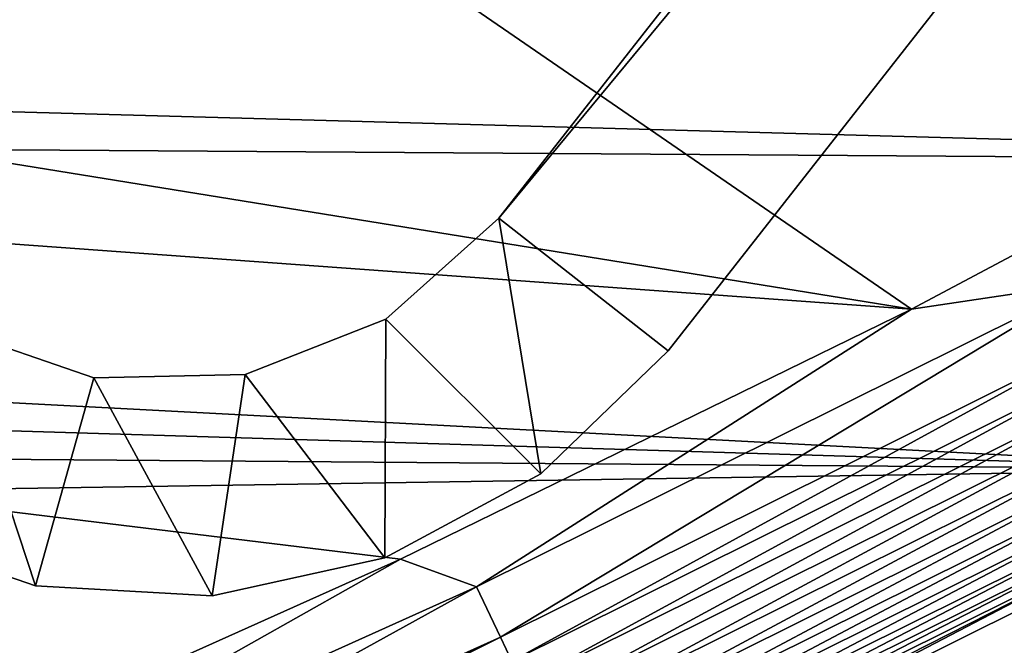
# Model space of a CAD drawing. Header units: metres. Extents: x 0 to 1651, y -1070 to 0.
# Tile 71 of 112: x 893 to 985, y -740 to -682. Entities that reach past the tile are written whole.
import ezdxf

# ---------------------------------------------------------------- set-up
doc = ezdxf.new("R2010")
doc.units = ezdxf.units.M

msp = doc.modelspace()

# ---------------------------------------------------------------- linework, layer by layer
at = {"layer": 'None'}
for points in [[(448.937836, -346.290924, -403), (357.478821, -608.434082, -403), (976.156128, -708.609314, -403)], [(976.156128, -708.609314, -403), (1028.034058, -681.003662, -403), (448.937836, -346.290924, -403)], [(357.478821, -608.434082, -403), (386.190338, -665.793701, -403), (976.156128, -708.609314, -403)], [(976.156128, -708.609314, -403), (386.190338, -665.793701, -403), (928.621887, -731.870789, -403)], [(386.190338, -665.793701, -403), (874.955444, -755.91217, -403), (928.621887, -731.870789, -403)], [(1103.928101, -669.917908, -406), (1061.736694, -694.926086, -406), (371.644379, -675.803894, -406)], [(1061.736694, -694.926086, -406), (379.653595, -690.296692, -406), (371.644379, -675.803894, -406)], [(1028.034058, -681.003662, -403), (976.156128, -708.609314, -403), (992.553284, -706.152771, -402.52005)], [(1061.736694, -694.926086, -406), (1009.816956, -723.474548, -406), (379.653595, -690.296692, -406)], [(1009.816956, -723.474548, -406), (387.854187, -704.601257, -406), (379.653595, -690.296692, -406)], [(1009.816956, -723.474548, -406), (396.246918, -718.725159, -406), (387.854187, -704.601257, -406)], [(992.553284, -706.152771, -402.52005), (935.69751, -734.425232, -402.52005), (937.913147, -739.104248, -401.100159)], [(992.553284, -706.152771, -402.52005), (976.156128, -708.609314, -403), (935.69751, -734.425232, -402.52005)], [(994.947083, -710.743164, -401.100159), (992.553284, -706.152771, -402.52005), (937.913147, -739.104248, -401.100159)], [(935.69751, -734.425232, -402.52005), (976.156128, -708.609314, -403), (928.621887, -731.870789, -403)], [(994.947083, -710.743164, -401.100159), (937.913147, -739.104248, -401.100159), (938.970276, -741.33667, -400.048401)], [(996.089233, -712.933289, -400.048401), (994.947083, -710.743164, -401.100159), (938.970276, -741.33667, -400.048401)], [(996.089233, -712.933289, -400.048401), (938.970276, -741.33667, -400.048401), (939.982117, -743.473511, -398.780426)], [(997.182495, -715.029663, -398.780426), (996.089233, -712.933289, -400.048401), (939.982117, -743.473511, -398.780426)], [(997.182495, -715.029663, -398.780426), (939.982117, -743.473511, -398.780426), (940.941223, -745.498901, -397.307617)], [(998.218689, -717.016724, -397.307617), (997.182495, -715.029663, -398.780426), (940.941223, -745.498901, -397.307617)], [(998.218689, -717.016724, -397.307617), (940.941223, -745.498901, -397.307617), (941.840027, -747.397034, -395.641296)], [(999.189819, -718.878906, -395.641296), (998.218689, -717.016724, -397.307617), (941.840027, -747.397034, -395.641296)], [(404.908142, -732.795654, -406), (396.246918, -718.725159, -406), (1009.816956, -723.474548, -406)], [(999.189819, -718.878906, -395.641296), (941.840027, -747.397034, -395.641296), (942.671326, -749.152527, -393.793457)], [(1000.087952, -720.601196, -393.793457), (999.189819, -718.878906, -395.641296), (942.671326, -749.152527, -393.793457)], [(1000.087952, -720.601196, -393.793457), (942.671326, -749.152527, -393.793457), (943.429016, -750.752563, -391.779236)], [(1000.906555, -722.170898, -391.779236), (1000.087952, -720.601196, -393.793457), (943.429016, -750.752563, -391.779236)], [(1000.906555, -722.170898, -391.779236), (943.429016, -750.752563, -391.779236), (944.107178, -752.184814, -389.61441)], [(1001.639282, -723.575989, -389.61441), (1000.906555, -722.170898, -391.779236), (944.107178, -752.184814, -389.61441)], [(966.380066, -745.566528, -406), (404.908142, -732.795654, -406), (1009.816956, -723.474548, -406)], [(1001.639282, -723.575989, -389.61441), (944.107178, -752.184814, -389.61441), (944.700073, -753.436829, -387.314758)], [(1002.279846, -724.804321, -387.314758), (1001.639282, -723.575989, -389.61441), (944.700073, -753.436829, -387.314758)], [(967.999084, -798.309875, -63), (966.380066, -745.566528, -406), (1009.816956, -723.474548, -406)], [(1035.060791, -764.657593, -63), (967.999084, -798.309875, -63), (1009.816956, -723.474548, -406)], [(1002.279846, -724.804321, -387.314758), (944.700073, -753.436829, -387.314758), (945.202271, -754.497314, -384.897552)], [(1002.822449, -725.844727, -384.897552), (1002.279846, -724.804321, -387.314758), (945.202271, -754.497314, -384.897552)], [(1002.822449, -725.844727, -384.897552), (945.202271, -754.497314, -384.897552), (945.610168, -755.358765, -382.385681)], [(1003.263184, -726.68988, -382.385681), (1002.822449, -725.844727, -384.897552), (945.610168, -755.358765, -382.385681)], [(945.610168, -755.358765, -382.385681), (946.123901, -756.462891, -377.175201), (1003.263184, -726.68988, -382.385681)], [(946.123901, -756.462891, -377.175201), (1003.825867, -727.768921, -377.175201), (1003.263184, -726.68988, -382.385681)], [(1003.825867, -727.768921, -377.175201), (946.123901, -756.462891, -377.175201), (1052.393677, -752.385559, -60)], [(928.621887, -731.870789, -403), (874.955444, -755.91217, -403), (877.794312, -760.493469, -402.52005)], [(877.794312, -760.493469, -402.52005), (935.69751, -734.425232, -402.52005), (928.621887, -731.870789, -403)], [(966.380066, -745.566528, -406), (917.642761, -768.503906, -406), (404.908142, -732.795654, -406)], [(917.642761, -768.503906, -406), (413.763672, -746.690247, -406), (404.908142, -732.795654, -406)], [(879.828491, -765.254211, -401.100159), (935.69751, -734.425232, -402.52005), (877.794312, -760.493469, -402.52005)], [(937.913147, -739.104248, -401.100159), (935.69751, -734.425232, -402.52005), (879.828491, -765.254211, -401.100159)], [(937.913147, -739.104248, -401.100159), (879.828491, -765.254211, -401.100159), (880.799011, -767.525574, -400.048401)], [(938.970276, -741.33667, -400.048401), (937.913147, -739.104248, -401.100159), (880.799011, -767.525574, -400.048401)]]:
    msp.add_3dface(points, dxfattribs=at)
at = {"layer": 'None01'}
for points in [[(937.769287, -700.150574, -410), (1420.450195, -116.977798, -410), (1404.711548, -104.637085, -410)], [(1404.711548, -104.637085, -410), (1404.711548, -104.637085, -430), (937.769287, -700.150574, -410)], [(1404.711548, -104.637085, -430), (937.769287, -700.150574, -430), (937.769287, -700.150574, -410)], [(937.769287, -700.150574, -430), (1404.711548, -104.637085, -430), (1420.450195, -116.977798, -430)], [(953.507996, -712.491272, -410), (1420.450195, -116.977798, -410), (937.769287, -700.150574, -410)], [(953.507996, -712.491272, -430), (937.769287, -700.150574, -430), (1420.450195, -116.977798, -430)], [(953.507996, -712.491272, -410), (953.507996, -712.491272, -430), (1420.450195, -116.977798, -410)], [(953.507996, -712.491272, -430), (1420.450195, -116.977798, -430), (1420.450195, -116.977798, -410)], [(941.671875, -723.927979, -410), (937.769287, -700.150574, -410), (927.268311, -709.527771, -410)], [(937.769287, -700.150574, -430), (927.268311, -709.527771, -430), (937.769287, -700.150574, -410)], [(927.268311, -709.527771, -430), (927.268311, -709.527771, -410), (937.769287, -700.150574, -410)], [(941.671875, -723.927979, -430), (927.268311, -709.527771, -430), (937.769287, -700.150574, -430)], [(941.671875, -723.927979, -410), (953.507996, -712.491272, -410), (937.769287, -700.150574, -410)], [(953.507996, -712.491272, -430), (941.671875, -723.927979, -430), (937.769287, -700.150574, -430)], [(927.173523, -731.718201, -410), (927.268311, -709.527771, -410), (914.168884, -714.685913, -410)], [(927.268311, -709.527771, -430), (914.168884, -714.685913, -430), (927.268311, -709.527771, -410)], [(914.168884, -714.685913, -430), (914.168884, -714.685913, -410), (927.268311, -709.527771, -410)], [(927.173523, -731.718201, -430), (914.168884, -714.685913, -430), (927.268311, -709.527771, -430)], [(927.173523, -731.718201, -410), (941.671875, -723.927979, -410), (927.268311, -709.527771, -410)], [(941.671875, -723.927979, -430), (927.173523, -731.718201, -430), (927.268311, -709.527771, -430)], [(879.114685, -728.961182, -410), (894.672058, -734.333191, -410), (886.786255, -710.390869, -410)], [(894.672058, -734.333191, -430), (879.114685, -728.961182, -430), (886.786255, -710.390869, -430)], [(894.672058, -734.333191, -410), (900.093628, -714.985962, -410), (886.786255, -710.390869, -410)], [(900.093628, -714.985962, -430), (886.786255, -710.390869, -430), (900.093628, -714.985962, -410)], [(886.786255, -710.390869, -430), (886.786255, -710.390869, -410), (900.093628, -714.985962, -410)], [(894.672058, -734.333191, -430), (886.786255, -710.390869, -430), (900.093628, -714.985962, -430)], [(941.671875, -723.927979, -430), (953.507996, -712.491272, -430), (941.671875, -723.927979, -410)], [(953.507996, -712.491272, -430), (953.507996, -712.491272, -410), (941.671875, -723.927979, -410)], [(894.672058, -734.333191, -410), (911.103821, -735.275879, -410), (900.093628, -714.985962, -410)], [(911.103821, -735.275879, -430), (894.672058, -734.333191, -430), (900.093628, -714.985962, -430)], [(911.103821, -735.275879, -410), (914.168884, -714.685913, -410), (900.093628, -714.985962, -410)], [(914.168884, -714.685913, -430), (900.093628, -714.985962, -430), (914.168884, -714.685913, -410)], [(900.093628, -714.985962, -430), (900.093628, -714.985962, -410), (914.168884, -714.685913, -410)], [(911.103821, -735.275879, -430), (900.093628, -714.985962, -430), (914.168884, -714.685913, -430)], [(911.103821, -735.275879, -410), (927.173523, -731.718201, -410), (914.168884, -714.685913, -410)], [(927.173523, -731.718201, -430), (911.103821, -735.275879, -430), (914.168884, -714.685913, -430)], [(927.173523, -731.718201, -430), (941.671875, -723.927979, -430), (927.173523, -731.718201, -410)], [(941.671875, -723.927979, -430), (941.671875, -723.927979, -410), (927.173523, -731.718201, -410)], [(879.114685, -728.961182, -430), (894.672058, -734.333191, -430), (879.114685, -728.961182, -410)], [(894.672058, -734.333191, -430), (894.672058, -734.333191, -410), (879.114685, -728.961182, -410)], [(911.103821, -735.275879, -430), (927.173523, -731.718201, -430), (911.103821, -735.275879, -410)], [(927.173523, -731.718201, -430), (927.173523, -731.718201, -410), (911.103821, -735.275879, -410)], [(894.672058, -734.333191, -430), (911.103821, -735.275879, -430), (894.672058, -734.333191, -410)], [(911.103821, -735.275879, -430), (911.103821, -735.275879, -410), (894.672058, -734.333191, -410)]]:
    msp.add_3dface(points, dxfattribs=at)

doc.saveas('drawing.dxf')
